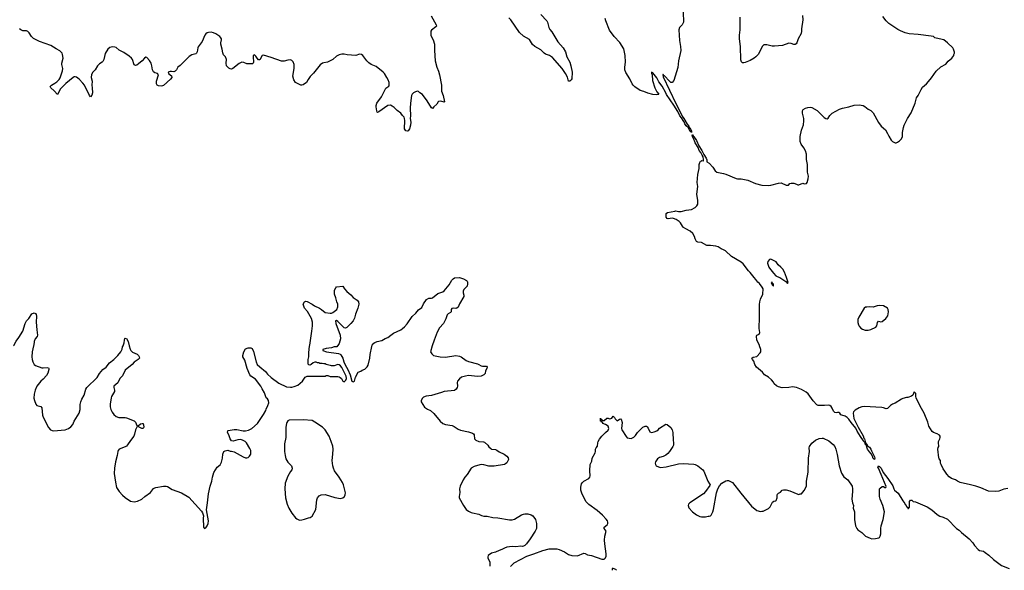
# Model space of a CAD drawing. Header units: inches. Extents: x 1603746 to 1744129, y 385869 to 533836.
# Tile 50 of 105: x 1694022 to 1709396, y 386499 to 395091. Entities that reach past the tile are written whole.
import ezdxf

# ---------------------------------------------------------------- set-up
doc = ezdxf.new("R2010")
doc.units = ezdxf.units.IN
doc.header["$MEASUREMENT"] = 0
for name, color, linetype in [('B6398', 7, 'Continuous'), ('B6399', 7, 'Continuous'), ('B7308', 7, 'Continuous'), ('B7309', 7, 'Continuous')]:
    doc.layers.add(name, color=color, linetype=linetype)

msp = doc.modelspace()

# ---------------------------------------------------------------- linework, layer by layer
at = {"layer": 'B6398', "color": 6, "elevation": 300}
for points in [[(1694240, 390000), (1694217, 389910), (1694214, 389830), (1694218, 389790), (1694229, 389750), (1694243, 389723), (1694250, 389710), (1694270, 389694), (1694370, 389660), (1694390, 389657), (1694450, 389662), (1694470, 389657), (1694476, 389650), (1694479, 389630), (1694464, 389576), (1694441, 389539), (1694390, 389481), (1694351, 389449), (1694290, 389370), (1694265, 389310), (1694250, 389248), (1694245, 389185), (1694251, 389149), (1694272, 389092), (1694292, 389072), (1694353, 389053), (1694370, 389034), (1694380, 388920), (1694389, 388889), (1694470, 388727), (1694505, 388690), (1694530, 388679), (1694550, 388675), (1694730, 388689), (1694784, 388710), (1694821, 388739), (1694850, 388776), (1694872, 388828), (1694950, 388950), (1694964, 389010), (1694967, 389087), (1694978, 389130), (1694992, 389170), (1695030, 389230), (1695056, 389324), (1695070, 389350), (1695230, 389505), (1695270, 389570), (1695321, 389630), (1695371, 389669), (1695426, 389734), (1695490, 389786), (1695556, 389850), (1695601, 389910), (1695622, 389950), (1695630, 389986), (1695636, 390000)], [(1695734, 390000), (1695747, 389950), (1695758, 389930), (1695785, 389905), (1695854, 389870), (1695877, 389850), (1695890, 389830), (1695891, 389810), (1695873, 389790), (1695810, 389745), (1695778, 389710), (1695670, 389620), (1695625, 389535), (1695584, 389490), (1695554, 389426), (1695493, 389370), (1695492, 389350), (1695505, 389310), (1695505, 389290), (1695458, 389210), (1695452, 389190), (1695437, 389090), (1695436, 389050), (1695446, 389010), (1695465, 388965), (1695490, 388930), (1695530, 388898), (1695570, 388883), (1695670, 388881), (1695690, 388876), (1695809, 388829), (1695828, 388808), (1695850, 388759), (1695870, 388752), (1695910, 388785), (1695932, 388792), (1695950, 388790), (1695958, 388770), (1695959, 388730), (1695948, 388712), (1695930, 388711), (1695890, 388730), (1695870, 388747), (1695859, 388741), (1695830, 388690), (1695816, 388624), (1695802, 388590), (1695750, 388524), (1695706, 388454), (1695690, 388438), (1695670, 388427), (1695575, 388390), (1695562, 388370), (1695554, 388350), (1695545, 388290), (1695517, 388190), (1695503, 388090), (1695498, 388010), (1695516, 387876), (1695536, 387790), (1695577, 387730), (1695630, 387670), (1695670, 387635), (1695750, 387579), (1695810, 387566), (1695862, 387578), (1695930, 387608), (1695978, 387650), (1696067, 387713), (1696110, 387773), (1696130, 387787), (1696150, 387793), (1696270, 387813), (1696310, 387814), (1696330, 387805), (1696401, 387761), (1696550, 387710), (1696661, 387641), (1696863, 387423), (1696878, 387398), (1696891, 387350), (1696888, 387310), (1696890, 387174), (1696910, 387152), (1696930, 387162), (1696950, 387192), (1696965, 387230), (1696972, 387270), (1696937, 387443), (1696956, 387550), (1696972, 387690), (1696995, 387810), (1697023, 387890), (1697032, 387950), (1697056, 388024), (1697107, 388110), (1697150, 388147), (1697174, 388186), (1697190, 388250), (1697192, 388310), (1697210, 388350), (1697230, 388363), (1697270, 388371), (1697310, 388358), (1697330, 388358), (1697370, 388346), (1697510, 388268), (1697550, 388255), (1697570, 388255), (1697590, 388261), (1697610, 388278), (1697629, 388310), (1697633, 388350), (1697629, 388370), (1697617, 388397), (1697562, 388490), (1697542, 388510), (1697502, 388530), (1697470, 388538), (1697430, 388537), (1697355, 388515), (1697330, 388519), (1697310, 388548), (1697290, 388610), (1697269, 388650), (1697270, 388674), (1697278, 388682), (1697370, 388698), (1697415, 388695), (1697510, 388675), (1697546, 388674), (1697596, 388684), (1697649, 388710), (1697733, 388790), (1697829, 388930), (1697864, 388990), (1697870, 389012), (1697899, 389070), (1697910, 389114), (1697909, 389150), (1697890, 389174), (1697869, 389190), (1697847, 389270), (1697809, 389329), (1697790, 389370), (1697702, 389482), (1697630, 389528), (1697617, 389550), (1697576, 389650), (1697537, 389777), (1697509, 389830), (1697504, 389850), (1697522, 389910), (1697550, 389952), (1697590, 389972), (1697630, 389971), (1697650, 389958), (1697672, 389912), (1697715, 389750), (1697732, 389710), (1697770, 389672), (1697859, 389599), (1697890, 389561), (1697950, 389505), (1698070, 389418), (1698190, 389364), (1698250, 389356), (1698270, 389358), (1698310, 389367), (1698365, 389390), (1698436, 389450), (1698478, 389510), (1698513, 389527), (1698770, 389526), (1698792, 389528), (1698810, 389538), (1698836, 389536), (1698870, 389523), (1698990, 389521), (1699010, 389517), (1699027, 389507), (1699045, 389490), (1699070, 389450), (1699090, 389440), (1699096, 389444), (1699115, 389465), (1699125, 389490), (1699120, 389530), (1699050, 389661), (1699030, 389689), (1699010, 389704), (1698990, 389709), (1698930, 389689), (1698890, 389688), (1698876, 389696), (1698850, 389698), (1698827, 389707), (1698808, 389708), (1698790, 389718), (1698770, 389718), (1698747, 389727), (1698710, 389728), (1698696, 389736), (1698670, 389738), (1698650, 389746), (1698630, 389746), (1698604, 389736), (1698572, 389710), (1698550, 389698), (1698530, 389706), (1698526, 389730), (1698529, 389790), (1698539, 389830), (1698539, 389890), (1698549, 390000)], [(1698984, 390000), (1698972, 389988), (1698933, 389987), (1698890, 389969), (1698810, 389962), (1698758, 389942), (1698754, 389930), (1698814, 389910), (1699001, 389881), (1699027, 389870), (1699039, 389859), (1699066, 389810), (1699084, 389750), (1699105, 389705), (1699147, 389630), (1699184, 389550), (1699210, 389452), (1699230, 389438), (1699249, 389451), (1699262, 389490), (1699264, 389510), (1699309, 389591), (1699350, 389605), (1699370, 389621), (1699410, 389636), (1699450, 389672), (1699462, 389698), (1699489, 389810), (1699494, 389866), (1699520, 389990), (1699523, 390000)]]:
    msp.add_lwpolyline(points, dxfattribs=at)
msp.add_lwpolyline([(1698450, 388849), (1698230, 388839), (1698210, 388829), (1698194, 388806), (1698187, 388790), (1698177, 388730), (1698178, 388570), (1698159, 388470), (1698156, 388350), (1698165, 388290), (1698179, 388239), (1698208, 388188), (1698266, 388130), (1698279, 388090), (1698273, 388067), (1698250, 388039), (1698208, 387970), (1698170, 387858), (1698160, 387770), (1698174, 387630), (1698197, 387530), (1698226, 387466), (1698271, 387391), (1698330, 387318), (1698350, 387301), (1698390, 387283), (1698430, 387287), (1698470, 387295), (1698530, 387317), (1698557, 387323), (1698590, 387341), (1698645, 387450), (1698662, 387598), (1698674, 387630), (1698699, 387661), (1698730, 387676), (1698790, 387679), (1698945, 387635), (1699030, 387619), (1699070, 387631), (1699092, 387648), (1699104, 387676), (1699107, 387710), (1699076, 387830), (1699061, 387870), (1699011, 387950), (1698939, 388050), (1698920, 388090), (1698911, 388130), (1698903, 388210), (1698914, 388310), (1698915, 388390), (1698910, 388435), (1698887, 388510), (1698855, 388590), (1698792, 388690), (1698749, 388730), (1698630, 388812), (1698590, 388834)], close=True, dxfattribs=at)
at = {"layer": 'B6399', "color": 6, "elevation": 300}
for points in [[(1700000, 393598), (1699974, 393630), (1699916, 393676), (1699870, 393720), (1699840, 393740), (1699810, 393755), (1699770, 393752), (1699630, 393653), (1699610, 393644), (1699606, 393646), (1699597, 393670), (1699587, 393730), (1699587, 393750), (1699599, 393790), (1699670, 393885), (1699740, 394020), (1699784, 394056), (1699791, 394070), (1699793, 394110), (1699778, 394150), (1699755, 394190), (1699717, 394250), (1699699, 394270), (1699590, 394358), (1699510, 394394), (1699476, 394416), (1699443, 394450), (1699382, 394530), (1699358, 394550), (1699330, 394554), (1699269, 394531), (1699137, 394543), (1699090, 394555), (1699050, 394554), (1699010, 394540), (1698970, 394520), (1698912, 394468), (1698850, 394436), (1698830, 394428), (1698770, 394420), (1698748, 394412), (1698714, 394386), (1698610, 394258), (1698556, 394204), (1698524, 394156), (1698501, 394110), (1698450, 394076), (1698430, 394069), (1698410, 394070), (1698330, 394111), (1698305, 394150), (1698289, 394210), (1698307, 394327), (1698306, 394390), (1698290, 394434), (1698270, 394453), (1698250, 394462), (1698210, 394461), (1698150, 394443), (1698110, 394443), (1697950, 394502), (1697830, 394539), (1697806, 394534), (1697770, 394465), (1697750, 394464), (1697728, 394488), (1697710, 394521), (1697690, 394541), (1697668, 394532), (1697666, 394510), (1697675, 394430), (1697668, 394412), (1697657, 394403), (1697570, 394403), (1697521, 394421), (1697490, 394426), (1697470, 394420), (1697450, 394408), (1697350, 394330), (1697330, 394320), (1697310, 394322), (1697290, 394333), (1697270, 394348), (1697251, 394370), (1697246, 394410), (1697252, 394472), (1697238, 394510), (1697204, 394544), (1697192, 394572), (1697184, 394630), (1697164, 394710), (1697163, 394730), (1697174, 394774), (1697174, 394790), (1697165, 394810), (1697148, 394830), (1697085, 394870), (1697050, 394887), (1697010, 394895), (1696970, 394892), (1696950, 394886), (1696929, 394871), (1696914, 394850), (1696869, 394750), (1696810, 394669), (1696803, 394650), (1696794, 394590), (1696785, 394570), (1696770, 394560), (1696710, 394543), (1696670, 394516), (1696530, 394378), (1696490, 394350), (1696470, 394310), (1696450, 394285), (1696430, 394276), (1696390, 394284), (1696370, 394283), (1696342, 394270), (1696348, 394250), (1696393, 394213), (1696397, 394190), (1696377, 394163), (1696270, 394065), (1696250, 394057), (1696230, 394056), (1696190, 394060), (1696168, 394070), (1696159, 394090), (1696159, 394130), (1696189, 394230), (1696175, 394250), (1696130, 394262), (1696110, 394279), (1696095, 394310), (1696088, 394370), (1696075, 394410), (1696050, 394456), (1696010, 394501), (1695990, 394505), (1695970, 394490), (1695933, 394447), (1695879, 394401), (1695850, 394382), (1695830, 394377), (1695808, 394388), (1695784, 394470), (1695769, 394490), (1695730, 394523), (1695650, 394581), (1695576, 394616), (1695530, 394655), (1695510, 394662), (1695470, 394666), (1695430, 394655), (1695400, 394630), (1695357, 394563), (1695336, 394470), (1695320, 394440), (1695310, 394427), (1695270, 394401), (1695237, 394370), (1695199, 394310), (1695164, 394270), (1695144, 394236), (1695140, 394190), (1695155, 394130), (1695149, 394070), (1695156, 394030), (1695159, 393950), (1695150, 393914), (1695130, 393889), (1695110, 393909), (1695032, 394070), (1695010, 394101), (1694950, 394162), (1694910, 394192), (1694890, 394201), (1694870, 394199), (1694857, 394190), (1694744, 394096), (1694661, 394010), (1694610, 393926), (1694561, 393981), (1694507, 394027), (1694497, 394050), (1694517, 394070), (1694570, 394098), (1694600, 394120), (1694641, 394159), (1694656, 394184), (1694690, 394291), (1694696, 394330), (1694682, 394390), (1694681, 394410), (1694700, 394490), (1694691, 394550), (1694683, 394570), (1694650, 394603), (1694590, 394635), (1694510, 394686), (1694330, 394750), (1694236, 394796), (1694206, 394826), (1694170, 394888), (1694150, 394907), (1694130, 394916), (1694070, 394916), (1694041, 394930), (1694017, 394950)], [(1698549, 390000), (1698550, 390010), (1698584, 390230), (1698593, 390313), (1698593, 390370), (1698579, 390430), (1698516, 390536), (1698470, 390590), (1698449, 390650), (1698470, 390690), (1698490, 390697), (1698510, 390695), (1698590, 390653), (1698623, 390623), (1698701, 390590), (1698736, 390570), (1698790, 390522), (1698870, 390511), (1698890, 390511), (1698910, 390519), (1698973, 390567), (1698989, 390611), (1698989, 390650), (1698975, 390690), (1698961, 390750), (1698938, 390810), (1698939, 390870), (1698956, 390904), (1698970, 390921), (1699070, 390932), (1699095, 390890), (1699131, 390850), (1699195, 390795), (1699230, 390755), (1699290, 390713), (1699310, 390690), (1699316, 390650), (1699301, 390590), (1699265, 390495), (1699250, 390434), (1699230, 390393), (1699195, 390350), (1699130, 390288), (1699110, 390278), (1699090, 390281), (1698990, 390382), (1698970, 390398), (1698954, 390390), (1698958, 390350), (1699027, 390167), (1699029, 390110), (1699010, 390038), (1698990, 390006), (1698984, 390000)], [(1693924, 390000), (1693930, 390007), (1693966, 390074), (1694010, 390132), (1694072, 390228), (1694108, 390350), (1694130, 390392), (1694164, 390430), (1694210, 390499), (1694250, 390518), (1694270, 390506), (1694281, 390490), (1694286, 390466), (1694279, 390370), (1694288, 390250), (1694300, 390170), (1694293, 390147), (1694266, 390110), (1694250, 390070), (1694242, 390010), (1694240, 390000)], [(1699523, 390000), (1699528, 390012), (1699550, 390041), (1699570, 390056), (1699602, 390070), (1699677, 390083), (1699730, 390117), (1699770, 390131), (1699816, 390170), (1699861, 390199), (1699971, 390249), (1700000, 390274)], [(1695636, 390000), (1695655, 390050), (1695657, 390090), (1695665, 390115), (1695670, 390122), (1695690, 390115), (1695716, 390070), (1695734, 390000)]]:
    msp.add_lwpolyline(points, dxfattribs=at)
at = {"layer": 'B7308', "color": 6, "elevation": 300}
for points in [[(1700465, 390000), (1700439, 389910), (1700456, 389876), (1700482, 389850), (1700588, 389828), (1700670, 389825), (1700830, 389850), (1700890, 389842), (1700917, 389830), (1700993, 389773), (1701030, 389756), (1701170, 389721), (1701192, 389712), (1701230, 389688), (1701250, 389682), (1701310, 389686), (1701321, 389670), (1701317, 389650), (1701298, 389610), (1701288, 389570), (1701270, 389548), (1701230, 389526), (1701170, 389522), (1701030, 389537), (1700981, 389530), (1700922, 389510), (1700890, 389486), (1700859, 389450), (1700854, 389430), (1700857, 389370), (1700852, 389350), (1700837, 389323), (1700810, 389304), (1700650, 389287), (1700609, 389271), (1700450, 389228), (1700370, 389216), (1700330, 389198), (1700310, 389183), (1700293, 389150), (1700291, 389130), (1700344, 389044), (1700390, 389013), (1700435, 388990), (1700490, 388948), (1700590, 388824), (1700628, 388790), (1700670, 388775), (1700777, 388757), (1700804, 388744), (1700870, 388700), (1700904, 388684), (1701030, 388658), (1701090, 388637), (1701106, 388626), (1701117, 388610), (1701125, 388550), (1701145, 388530), (1701191, 388510), (1701264, 388504), (1701279, 388499), (1701333, 388453), (1701350, 388426), (1701377, 388397), (1701390, 388390), (1701450, 388385), (1701470, 388375), (1701509, 388349), (1701588, 388310), (1701630, 388280), (1701650, 388256), (1701653, 388230), (1701630, 388176), (1701610, 388158), (1701590, 388148), (1701430, 388123), (1701350, 388126), (1701270, 388146), (1701228, 388148), (1701170, 388136), (1701120, 388120), (1701070, 388090), (1701010, 387995), (1700972, 387950), (1700946, 387910), (1700899, 387810), (1700888, 387770), (1700893, 387713), (1700884, 387650), (1700886, 387630), (1700950, 387510), (1700994, 387450), (1701030, 387421), (1701070, 387402), (1701093, 387393), (1701190, 387373), (1701234, 387354), (1701270, 387345), (1701321, 387341), (1701410, 387320), (1701490, 387315), (1701670, 387285), (1701710, 387287), (1701750, 387299), (1701858, 387362), (1701890, 387374), (1701910, 387379), (1701958, 387378), (1702006, 387366), (1702034, 387350), (1702075, 387290), (1702094, 387230), (1702094, 387170), (1702090, 387150), (1702072, 387110), (1701995, 386990), (1701935, 386910), (1701910, 386884), (1701890, 386874), (1701872, 386872), (1701846, 386874), (1701770, 386865), (1701710, 386868), (1701630, 386858), (1701590, 386845), (1701550, 386824), (1701507, 386810), (1701450, 386780), (1701390, 386767), (1701336, 386730), (1701331, 386710), (1701333, 386690), (1701362, 386630), (1701365, 386570), (1701367, 386567)], [(1709450, 387777), (1709390, 387763), (1709310, 387736), (1709253, 387727), (1709150, 387736), (1709030, 387785), (1708950, 387809), (1708870, 387832), (1708708, 387868), (1708667, 387887), (1708635, 387910), (1708570, 387930), (1708537, 387957), (1708498, 387998), (1708470, 388044), (1708440, 388080), (1708409, 388150), (1708402, 388170), (1708398, 388210), (1708380, 388240), (1708376, 388256), (1708359, 388390), (1708366, 388414), (1708375, 388430), (1708375, 388450), (1708368, 388472), (1708368, 388510), (1708389, 388551), (1708395, 388570), (1708395, 388590), (1708385, 388605), (1708348, 388630), (1708290, 388649), (1708270, 388667), (1708220, 388750), (1708202, 388810), (1708147, 388950), (1708082, 389062), (1708021, 389190), (1708014, 389210), (1708016, 389256), (1707990, 389286), (1707966, 389234), (1707945, 389215), (1707890, 389195), (1707870, 389195), (1707810, 389179), (1707790, 389169), (1707690, 389109), (1707650, 389093), (1707619, 389070), (1707590, 389037), (1707570, 389023), (1707550, 389019), (1707510, 389034), (1707482, 389038), (1707210, 389054), (1707170, 389049), (1707130, 389033), (1707070, 388997), (1707043, 388970), (1707036, 388950), (1707049, 388869), (1707115, 388730), (1707190, 388596), (1707201, 388561), (1707211, 388550), (1707223, 388510), (1707221, 388501), (1707230, 388499), (1707235, 388475), (1707243, 388470), (1707243, 388463), (1707250, 388465), (1707262, 388442), (1707290, 388422), (1707314, 388390), (1707323, 388363), (1707370, 388268), (1707376, 388250), (1707370, 388228), (1707350, 388243), (1707338, 388278), (1707317, 388317), (1707290, 388347), (1707261, 388390), (1707237, 388457), (1707230, 388459), (1707219, 388499), (1707210, 388497), (1707200, 388520), (1707149, 388589), (1707098, 388670), (1707076, 388716), (1707004, 388804), (1706970, 388857), (1706944, 388884), (1706910, 388903), (1706857, 388917), (1706845, 388925), (1706828, 388950), (1706810, 388959), (1706790, 388962), (1706770, 388955), (1706750, 388962), (1706730, 388982), (1706710, 389030), (1706694, 389054), (1706670, 389069), (1706644, 389076), (1706590, 389069), (1706510, 389070), (1706490, 389072), (1706470, 389082), (1706410, 389143), (1706332, 389252), (1706300, 389280), (1706230, 389319), (1706150, 389350), (1706090, 389361), (1706030, 389352), (1705930, 389346), (1705870, 389361), (1705838, 389378), (1705801, 389410), (1705790, 389433), (1705763, 389470), (1705713, 389510), (1705652, 389550), (1705619, 389590), (1705527, 389670), (1705499, 389710), (1705484, 389764), (1705464, 389790), (1705455, 389810), (1705477, 389823), (1705530, 389837), (1705584, 389890), (1705596, 389910), (1705594, 389946), (1705576, 390000)], [(1701686, 386556), (1701696, 386570), (1701744, 386616), (1701942, 386718), (1702050, 386755), (1702190, 386810), (1702290, 386834), (1702350, 386836), (1702410, 386833), (1702444, 386824), (1702527, 386787), (1702590, 386744), (1702642, 386730), (1702730, 386727), (1702830, 386764), (1702850, 386762), (1702890, 386741), (1702950, 386731), (1703110, 386672), (1703147, 386673), (1703170, 386694), (1703180, 386720), (1703182, 386758), (1703157, 386910), (1703152, 386970), (1703160, 387030), (1703182, 387110), (1703150, 387150), (1703147, 387170), (1703196, 387210), (1703208, 387230), (1703206, 387250), (1703199, 387270), (1703179, 387299), (1703120, 387360), (1703040, 387430), (1702910, 387525), (1702868, 387568), (1702805, 387685), (1702785, 387750), (1702784, 387796), (1702794, 387846), (1702810, 387870), (1702830, 387890), (1702907, 387933), (1702925, 387950), (1702929, 387971), (1702926, 388050), (1702932, 388148), (1702957, 388203), (1702962, 388250), (1703009, 388330), (1703015, 388350), (1703015, 388390), (1703022, 388410), (1703042, 388438), (1703049, 388490), (1703057, 388510), (1703077, 388543), (1703114, 388590), (1703170, 388650), (1703210, 388683), (1703222, 388710), (1703209, 388749), (1703170, 388775), (1703128, 388790), (1703126, 388806), (1703108, 388810), (1703106, 388826), (1703090, 388828), (1703090, 388872), (1703098, 388858), (1703113, 388853), (1703118, 388838), (1703150, 388834), (1703190, 388874), (1703210, 388874), (1703230, 388862), (1703255, 388865), (1703270, 388874), (1703290, 388902), (1703310, 388882), (1703320, 388860), (1703350, 388832), (1703390, 388858), (1703410, 388862), (1703416, 388856), (1703427, 388807), (1703419, 388710), (1703425, 388690), (1703490, 388584), (1703510, 388568), (1703538, 388558), (1703570, 388555), (1703610, 388575), (1703636, 388604), (1703669, 388651), (1703730, 388714), (1703753, 388730), (1703790, 388746), (1703810, 388748), (1703820, 388740), (1703837, 388717), (1703862, 388662), (1703890, 388651), (1703930, 388659), (1703970, 388676), (1703990, 388691), (1704010, 388717), (1704110, 388779), (1704130, 388776), (1704188, 388728), (1704208, 388690), (1704219, 388650), (1704225, 388530), (1704233, 388490), (1704231, 388450), (1704223, 388430), (1704169, 388351), (1704141, 388319), (1704110, 388293), (1704070, 388272), (1704010, 388259), (1703983, 388237), (1703951, 388190), (1703947, 388170), (1703951, 388150), (1703961, 388130), (1703970, 388123), (1704010, 388107), (1704030, 388105), (1704114, 388114), (1704310, 388161), (1704383, 388163), (1704550, 388153), (1704570, 388150), (1704610, 388131), (1704690, 388067), (1704706, 388046), (1704768, 387890), (1704795, 387850), (1704802, 387830), (1704799, 387821), (1704732, 387728), (1704697, 387690), (1704484, 387550), (1704467, 387530), (1704461, 387510), (1704470, 387472), (1704526, 387410), (1704590, 387366), (1704640, 387340), (1704670, 387331), (1704729, 387331), (1704770, 387341), (1704790, 387341), (1704810, 387351), (1704819, 387361), (1704843, 387410), (1704854, 387446), (1704903, 387710), (1704921, 387770), (1704950, 387816), (1704984, 387856), (1705050, 387895), (1705070, 387901), (1705090, 387899), (1705151, 387871), (1705280, 387700), (1705450, 387498), (1705530, 387432), (1705590, 387414), (1705610, 387422), (1705630, 387422), (1705715, 387465), (1705738, 387490), (1705776, 387564), (1705800, 387580), (1705830, 387582), (1705834, 387586), (1705849, 387630), (1705849, 387670), (1705855, 387685), (1705870, 387702), (1705900, 387720), (1705930, 387751), (1705950, 387756), (1705990, 387756), (1706050, 387741), (1706170, 387685), (1706190, 387682), (1706210, 387692), (1706230, 387694), (1706270, 387742), (1706309, 387810), (1706309, 387890), (1706333, 388030), (1706340, 388250), (1706352, 388350), (1706350, 388410), (1706355, 388430), (1706390, 388481), (1706449, 388530), (1706507, 388553), (1706550, 388560), (1706570, 388559), (1706658, 388518), (1706723, 388463), (1706748, 388430), (1706764, 388390), (1706787, 388307), (1706817, 388130), (1706856, 388016), (1706890, 387959), (1706951, 387910), (1707019, 387810), (1707027, 387770), (1707028, 387730), (1707013, 387610), (1707025, 387550), (1707043, 387510), (1707037, 387470), (1707055, 387410), (1707059, 387290), (1707071, 387190), (1707091, 387150), (1707110, 387131), (1707172, 387090), (1707230, 387032), (1707300, 387000), (1707330, 386992), (1707387, 386993), (1707410, 387002), (1707436, 387004), (1707446, 387010), (1707458, 387030), (1707469, 387070), (1707469, 387150), (1707474, 387190), (1707504, 387290), (1707523, 387410), (1707501, 387510), (1707456, 387610), (1707445, 387650), (1707449, 387770), (1707458, 387782), (1707490, 387805), (1707510, 387805), (1707530, 387791), (1707548, 387792), (1707552, 387808), (1707476, 387996), (1707430, 388094), (1707424, 388110), (1707430, 388128), (1707450, 388118), (1707476, 388090), (1707505, 388025), (1707580, 387930), (1707657, 387817), (1707671, 387770), (1707682, 387750), (1707740, 387700), (1707810, 387583), (1707843, 387543), (1707850, 387524), (1707858, 387518), (1707870, 387496), (1707884, 387484), (1707890, 387462), (1707898, 387462), (1707916, 387484), (1707918, 387570), (1707930, 387592), (1707950, 387591), (1707971, 387571), (1708010, 387565), (1708190, 387487), (1708263, 387443), (1708346, 387370), (1708390, 387343), (1708442, 387330), (1708510, 387299), (1708650, 387153), (1708690, 387127), (1708728, 387088), (1708850, 386988), (1708906, 386926), (1708930, 386884), (1708990, 386823), (1709010, 386808), (1709070, 386795), (1709099, 386779), (1709154, 386734), (1709226, 386666), (1709350, 386571), (1709470, 386525)], [(1703290, 386528), (1703274, 386526), (1703273, 386501)], [(1703339, 386499), (1703328, 386510), (1703290, 386528)]]:
    msp.add_lwpolyline(points, dxfattribs=at)
at = {"layer": 'B7309', "color": 6, "elevation": 300}
for points in [[(1700445, 395150), (1700526, 395010), (1700528, 394990), (1700520, 394980), (1700450, 394929), (1700442, 394910), (1700444, 394850), (1700450, 394825), (1700477, 394777), (1700499, 394710), (1700499, 394610), (1700510, 394450), (1700536, 394350), (1700560, 394290), (1700575, 394230), (1700607, 394070), (1700610, 393974), (1700635, 393910), (1700654, 393810), (1700650, 393802), (1700598, 393818), (1700564, 393816), (1700556, 393810), (1700538, 393770), (1700491, 393730), (1700470, 393705), (1700450, 393715), (1700386, 393826), (1700310, 393925), (1700269, 393949), (1700250, 393969), (1700230, 393978), (1700190, 393962), (1700171, 393949), (1700150, 393929), (1700141, 393910), (1700122, 393790), (1700117, 393710), (1700122, 393590), (1700117, 393550), (1700128, 393490), (1700123, 393443), (1700110, 393389), (1700090, 393355), (1700070, 393349), (1700050, 393355), (1700039, 393370), (1700033, 393390), (1700038, 393518), (1700032, 393550), (1700023, 393570), (1700000, 393598)], [(1702162, 395170), (1702251, 395071), (1702261, 395050), (1702283, 394970), (1702299, 394939), (1702330, 394900), (1702423, 394743), (1702510, 394650), (1702543, 394590), (1702568, 394510), (1702610, 394430), (1702630, 394370), (1702648, 394270), (1702642, 394170), (1702634, 394150), (1702610, 394129), (1702590, 394129), (1702575, 394195), (1702547, 394250), (1702492, 394330), (1702343, 394503), (1702294, 394534), (1702234, 394554), (1702210, 394566), (1702158, 394618), (1702068, 394670), (1702030, 394705), (1701998, 394758), (1701980, 394780), (1701890, 394834), (1701824, 394890), (1701690, 395090), (1701660, 395120)], [(1704384, 395210), (1704386, 395054), (1704368, 395012), (1704326, 394970), (1704316, 394930), (1704325, 394765), (1704342, 394670), (1704345, 394610), (1704307, 394450), (1704297, 394343), (1704236, 394144), (1704210, 394110), (1704190, 394112), (1704166, 394130), (1704090, 394214), (1704079, 394219), (1704070, 394235), (1704065, 394235), (1704070, 394199), (1704265, 393785), (1704310, 393707), (1704366, 393586), (1704394, 393550), (1704442, 393462), (1704470, 393430), (1704482, 393402), (1704490, 393398), (1704510, 393351), (1704510, 393328), (1704508, 393348), (1704498, 393342), (1704490, 393344), (1704464, 393404), (1704430, 393437), (1704410, 393464), (1704398, 393498), (1704390, 393504), (1704358, 393558), (1704330, 393591), (1704297, 393657), (1704237, 393757), (1704122, 393922), (1704111, 393951), (1704052, 394052), (1704003, 394123), (1703970, 394186), (1703910, 394261), (1703888, 394272), (1703888, 394250), (1703897, 394230), (1703904, 394144), (1703939, 394030), (1703970, 393966), (1704002, 393930), (1703997, 393923), (1703961, 393919), (1703910, 393925), (1703830, 393945), (1703770, 393971), (1703710, 393986), (1703625, 394045), (1703601, 394070), (1703587, 394090), (1703549, 394170), (1703487, 394267), (1703472, 394310), (1703470, 394350), (1703479, 394430), (1703476, 394530), (1703455, 394635), (1703393, 394733), (1703302, 394830), (1703230, 394929), (1703174, 395074), (1703164, 395110)], [(1705576, 390000), (1705573, 390010), (1705533, 390090), (1705529, 390150), (1705534, 390166), (1705570, 390186), (1705581, 390210), (1705569, 390270), (1705575, 390450), (1705572, 390648), (1705578, 390690), (1705590, 390732), (1705625, 390810), (1705629, 390889), (1705618, 390918), (1705574, 390974), (1705550, 390994), (1705515, 391035), (1705493, 391070), (1705430, 391145), (1705401, 391170), (1705321, 391281), (1705290, 391309), (1705138, 391398), (1705042, 391482), (1705010, 391501), (1704974, 391514), (1704930, 391544), (1704890, 391557), (1704810, 391569), (1704770, 391566), (1704750, 391569), (1704670, 391613), (1704610, 391619), (1704590, 391629), (1704570, 391669), (1704560, 391710), (1704534, 391754), (1704493, 391790), (1704425, 391825), (1704389, 391850), (1704372, 391870), (1704342, 391922), (1704322, 391942), (1704275, 391975), (1704230, 391990), (1704210, 391994), (1704150, 391982), (1704130, 391986), (1704117, 392010), (1704115, 392065), (1704139, 392081), (1704250, 392105), (1704270, 392106), (1704310, 392097), (1704350, 392097), (1704430, 392117), (1704512, 392128), (1704570, 392158), (1704596, 392184), (1704609, 392211), (1704613, 392267), (1704595, 392370), (1704612, 392490), (1704603, 392550), (1704610, 392674), (1704631, 392770), (1704634, 392830), (1704640, 392860), (1704650, 392881), (1704656, 392884), (1704671, 392891), (1704694, 392886), (1704698, 392890), (1704701, 392910), (1704692, 392952), (1704679, 392979), (1704657, 393017), (1704630, 393050), (1704615, 393095), (1704570, 393170), (1704544, 393244), (1704526, 393270), (1704525, 393295), (1704530, 393295), (1704538, 393278), (1704552, 393270), (1704562, 393242), (1704570, 393239), (1704590, 393206), (1704624, 393124), (1704675, 393050), (1704705, 392985), (1704739, 392930), (1704750, 392902), (1704754, 392874), (1704790, 392850), (1704844, 392790), (1704881, 392730), (1704910, 392711), (1705010, 392693), (1705050, 392681), (1705210, 392614), (1705230, 392609), (1705290, 392606), (1705390, 392588), (1705510, 392535), (1705610, 392510), (1705710, 392503), (1705750, 392506), (1705870, 392539), (1705910, 392544), (1705990, 392511), (1706010, 392507), (1706029, 392511), (1706046, 392534), (1706070, 392541), (1706110, 392538), (1706150, 392525), (1706170, 392512), (1706187, 392513), (1706250, 392538), (1706270, 392531), (1706308, 392532), (1706318, 392550), (1706334, 392606), (1706337, 392650), (1706321, 392710), (1706321, 392830), (1706310, 392910), (1706307, 392990), (1706290, 393044), (1706265, 393090), (1706226, 393146), (1706211, 393190), (1706211, 393270), (1706231, 393369), (1706259, 393450), (1706268, 393512), (1706266, 393550), (1706243, 393630), (1706245, 393670), (1706257, 393690), (1706290, 393710), (1706330, 393722), (1706370, 393725), (1706390, 393720), (1706475, 393675), (1706585, 393565), (1706610, 393551), (1706630, 393546), (1706645, 393555), (1706670, 393598), (1706706, 393634), (1706825, 393695), (1706870, 393711), (1706970, 393731), (1707050, 393755), (1707130, 393761), (1707191, 393751), (1707217, 393737), (1707270, 393696), (1707313, 393673), (1707350, 393636), (1707430, 393485), (1707471, 393430), (1707541, 393370), (1707575, 393315), (1707591, 393271), (1707630, 393211), (1707650, 393191), (1707690, 393171), (1707710, 393171), (1707730, 393178), (1707760, 393200), (1707789, 393230), (1707809, 393270), (1707809, 393330), (1707821, 393410), (1707834, 393446), (1707885, 393550), (1707941, 393639), (1708005, 393790), (1708025, 393870), (1708050, 393910), (1708096, 394004), (1708121, 394039), (1708181, 394090), (1708214, 394126), (1708258, 394182), (1708330, 394290), (1708406, 394354), (1708483, 394397), (1708519, 394441), (1708575, 394490), (1708608, 394530), (1708608, 394550), (1708618, 394570), (1708616, 394584), (1708604, 394630), (1708590, 394654), (1708509, 394730), (1708450, 394777), (1708330, 394803), (1708309, 394810), (1708289, 394829), (1708256, 394836), (1708050, 394861), (1707910, 394872), (1707850, 394886), (1707775, 394915), (1707736, 394936), (1707593, 395033), (1707553, 395073), (1707502, 395142)], [(1706245, 395155), (1706250, 395090), (1706230, 394950), (1706230, 394910), (1706225, 394875), (1706176, 394790), (1706158, 394730), (1706147, 394713), (1706130, 394704), (1706110, 394705), (1706070, 394721), (1706030, 394724), (1705931, 394689), (1705810, 394678), (1705770, 394680), (1705690, 394700), (1705644, 394696), (1705631, 394689), (1705616, 394670), (1705575, 394585), (1705553, 394550), (1705515, 394510), (1705490, 394490), (1705427, 394453), (1705350, 394422), (1705330, 394416), (1705310, 394417), (1705291, 394431), (1705284, 394464), (1705278, 394670), (1705262, 394790), (1705260, 394850), (1705274, 394930), (1705271, 395130)], [(1700000, 390274), (1700030, 390300), (1700070, 390345), (1700150, 390459), (1700208, 390512), (1700250, 390564), (1700301, 390599), (1700330, 390656), (1700375, 390725), (1700410, 390743), (1700450, 390744), (1700470, 390751), (1700550, 390819), (1700630, 390842), (1700650, 390858), (1700727, 390953), (1700770, 391024), (1700790, 391047), (1700810, 391061), (1700890, 391066), (1700950, 391046), (1701001, 391021), (1701011, 391010), (1701015, 390995), (1701016, 390970), (1701007, 390930), (1700991, 390910), (1700957, 390883), (1700946, 390854), (1700948, 390830), (1700959, 390790), (1700956, 390770), (1700890, 390657), (1700870, 390604), (1700850, 390590), (1700830, 390585), (1700790, 390589), (1700770, 390584), (1700761, 390570), (1700759, 390530), (1700750, 390521), (1700710, 390501), (1700695, 390485), (1700675, 390425), (1700640, 390350), (1700578, 390282), (1700543, 390217), (1700492, 390090), (1700465, 390000)]]:
    msp.add_lwpolyline(points, dxfattribs=at)
for points in [[(1705750, 391353), (1705731, 391349), (1705705, 391315), (1705699, 391290), (1705720, 391230), (1705730, 391213), (1705790, 391137), (1705830, 391096), (1705850, 391081), (1705890, 391067), (1705938, 391038), (1705983, 391003), (1706010, 390972), (1706022, 390990), (1705996, 391070), (1705965, 391150), (1705937, 391197), (1705909, 391230), (1705867, 391267), (1705832, 391310)], [(1705770, 390993), (1705754, 390990), (1705770, 390954), (1705774, 390954), (1705790, 390934), (1705790, 390966), (1705775, 390975)], [(1707450, 390629), (1707410, 390625), (1707350, 390605), (1707291, 390609), (1707250, 390607), (1707230, 390603), (1707210, 390589), (1707124, 390450), (1707111, 390410), (1707108, 390368), (1707118, 390330), (1707129, 390309), (1707157, 390277), (1707180, 390260), (1707226, 390246), (1707270, 390246), (1707310, 390256), (1707390, 390292), (1707406, 390314), (1707416, 390364), (1707430, 390385), (1707470, 390377), (1707490, 390383), (1707549, 390430), (1707577, 390470), (1707589, 390530), (1707585, 390570), (1707570, 390589), (1707510, 390624)]]:
    msp.add_lwpolyline(points, close=True, dxfattribs=at)

doc.saveas('drawing.dxf')
